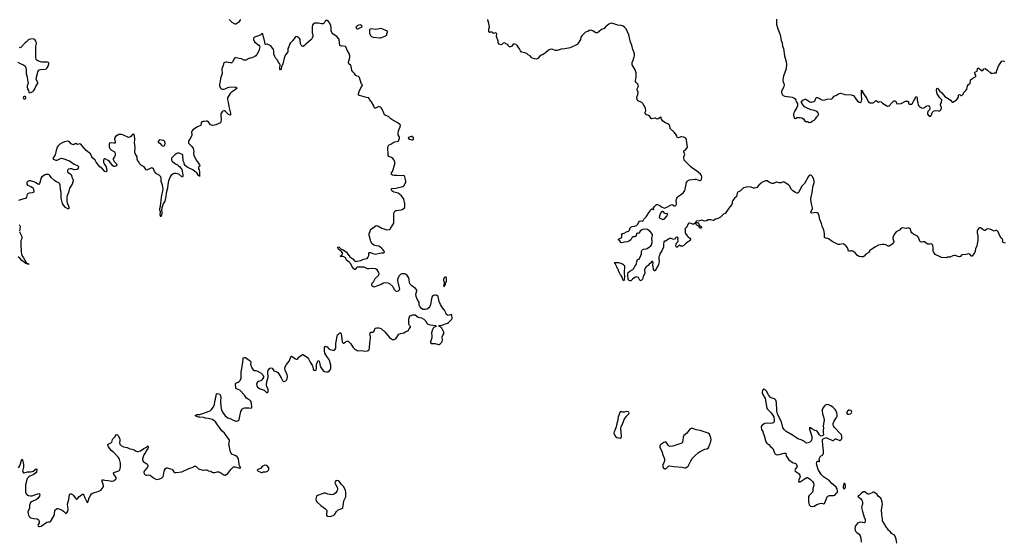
# Model space of a CAD drawing. Header units: inches. Extents: x 2133841 to 2292144, y 758099 to 915581.
# Tile 35 of 80: x 2191639 to 2216023, y 820097 to 832984. Entities that reach past the tile are written whole.
import ezdxf

# ---------------------------------------------------------------- set-up
doc = ezdxf.new("R2010")
doc.units = ezdxf.units.IN
doc.header["$MEASUREMENT"] = 0
for name, color, linetype in [('C1892', 7, 'Continuous'), ('C1893', 7, 'Continuous'), ('C2802', 7, 'Continuous'), ('C2803', 7, 'Continuous'), ('C2812', 7, 'Continuous'), ('C2813', 7, 'Continuous')]:
    doc.layers.add(name, color=color, linetype=linetype)

msp = doc.modelspace()

# ---------------------------------------------------------------- linework, layer by layer
at = {"layer": 'C1892', "color": 6, "elevation": 300}
for points in [[(2193995, 830000), (2194007, 829950), (2193999, 829930), (2193974, 829926), (2193882, 829938), (2193864, 829930), (2193854, 829906), (2193853, 829830), (2193870, 829794), (2193910, 829755), (2193984, 829710), (2194003, 829683), (2194006, 829650), (2194002, 829630), (2193987, 829593), (2193957, 829550), (2193956, 829530), (2193961, 829510), (2193981, 829470), (2194036, 829416), (2194043, 829390), (2194034, 829370), (2194010, 829354), (2193990, 829350), (2193970, 829353), (2193948, 829368), (2193861, 829470), (2193830, 829499), (2193770, 829534), (2193750, 829540), (2193730, 829538), (2193711, 829510), (2193711, 829450), (2193730, 829414), (2193767, 829370), (2193779, 829339), (2193793, 829247), (2193790, 829230), (2193770, 829220), (2193750, 829230), (2193690, 829288), (2193624, 829344), (2193535, 829455), (2193505, 829510), (2193444, 829564), (2193422, 829590), (2193403, 829643), (2193390, 829663), (2193285, 829750), (2193182, 829862), (2193150, 829905), (2193130, 829912), (2193070, 829898), (2193030, 829916), (2193010, 829912), (2192971, 829889), (2192950, 829892), (2192910, 829915), (2192865, 829965), (2192850, 829972), (2192830, 829973), (2192750, 829961), (2192690, 829939), (2192634, 829906), (2192590, 829858), (2192570, 829825), (2192539, 829750), (2192518, 829642), (2192456, 829550), (2192465, 829530), (2192530, 829506), (2192570, 829504), (2192650, 829551), (2192670, 829554), (2192710, 829549), (2192870, 829493), (2192990, 829409), (2193074, 829374), (2193096, 829350), (2193090, 829310), (2193070, 829286), (2193050, 829276), (2192990, 829270), (2192931, 829291), (2192890, 829295), (2192850, 829285), (2192829, 829270), (2192820, 829250), (2192821, 829230), (2192834, 829210), (2192891, 829170), (2192910, 829150), (2192920, 829130), (2192929, 829089), (2192956, 829036), (2192962, 829010), (2192957, 828970), (2192934, 828910), (2192868, 828810), (2192845, 828710), (2192818, 828622), (2192803, 828590), (2192805, 828490), (2192814, 828450), (2192842, 828390), (2192854, 828350), (2192855, 828310), (2192850, 828302), (2192830, 828299), (2192770, 828337), (2192721, 828390), (2192699, 828430), (2192662, 828570), (2192667, 828710), (2192652, 828790), (2192644, 828884), (2192627, 828927), (2192609, 828949), (2192546, 828967), (2192511, 828991), (2192417, 829077), (2192385, 829125), (2192370, 829140), (2192350, 829150), (2192330, 829153), (2192290, 829150), (2192250, 829133), (2192187, 829090), (2192158, 829050), (2192145, 828975), (2192133, 828927), (2192110, 828904), (2192090, 828912), (2192031, 828950), (2191990, 828969), (2191910, 828994), (2191870, 828994), (2191850, 828986), (2191830, 828970), (2191817, 828950), (2191812, 828930), (2191817, 828910), (2191836, 828890), (2191916, 828856), (2191952, 828830), (2191969, 828810), (2191978, 828790), (2191990, 828730), (2191988, 828712), (2191950, 828697), (2191871, 828691), (2191850, 828682), (2191826, 828654), (2191806, 828590), (2191791, 828569), (2191770, 828555), (2191683, 828537), (2191610, 828511)], [(2195836, 830000), (2195829, 829990), (2195820, 829970), (2195817, 829950), (2195822, 829930), (2195837, 829910), (2195905, 829845), (2195936, 829796), (2195954, 829730), (2195944, 829670), (2195952, 829630), (2196007, 829507), (2196050, 829455), (2196094, 829390), (2196096, 829364), (2196090, 829350), (2196069, 829331), (2196067, 829313), (2196070, 829290), (2196084, 829264), (2196094, 829214), (2196090, 829105), (2196080, 829120), (2196070, 829123), (2196024, 829190), (2195980, 829230), (2195927, 829270), (2195802, 829322), (2195778, 829338), (2195737, 829377), (2195722, 829402), (2195710, 829440), (2195685, 829490), (2195676, 829630), (2195666, 829650), (2195590, 829678), (2195550, 829676), (2195530, 829670), (2195479, 829641), (2195402, 829558), (2195396, 829530), (2195400, 829510), (2195408, 829490), (2195423, 829470), (2195495, 829415), (2195550, 829387), (2195573, 829370), (2195601, 829341), (2195653, 829273), (2195676, 829144), (2195676, 829104), (2195670, 829089), (2195650, 829092), (2195576, 829156), (2195550, 829171), (2195510, 829180), (2195466, 829174), (2195430, 829164), (2195390, 829137), (2195370, 829108), (2195326, 828994), (2195310, 828904), (2195301, 828810), (2195266, 828690), (2195259, 828610), (2195242, 828530), (2195230, 828493), (2195195, 828425), (2195157, 828323), (2195149, 828269), (2195157, 828210), (2195155, 828175), (2195150, 828150), (2195134, 828130), (2195130, 828108), (2195119, 828150), (2195123, 828230), (2195110, 828270), (2195107, 828310), (2195122, 828370), (2195130, 828442), (2195144, 828510), (2195151, 828590), (2195192, 828790), (2195178, 828890), (2195141, 828981), (2195140, 829060), (2195132, 829092), (2195110, 829121), (2195090, 829138), (2195030, 829165), (2195016, 829177), (2194978, 829230), (2194950, 829290), (2194930, 829312), (2194910, 829317), (2194890, 829311), (2194790, 829261), (2194770, 829267), (2194718, 829338), (2194654, 829374), (2194610, 829416), (2194583, 829470), (2194555, 829510), (2194550, 829530), (2194551, 829570), (2194546, 829590), (2194501, 829670), (2194489, 829710), (2194501, 829810), (2194485, 829950), (2194489, 830000)], [(2195092, 830000), (2195090, 830000), (2195071, 829970), (2195071, 829950), (2195110, 829928), (2195150, 829878), (2195170, 829863), (2195190, 829857), (2195210, 829860), (2195227, 829873), (2195236, 829890), (2195238, 829930), (2195229, 829970), (2195210, 829990), (2195190, 829996), (2195154, 830000)], [(2191623, 827903), (2191639, 827890), (2191649, 827870), (2191651, 827850), (2191630, 827750)], [(2191635, 827730), (2191686, 827630), (2191694, 827590), (2191694, 827566), (2191670, 827515), (2191666, 827494), (2191667, 827370), (2191678, 827310), (2191674, 827230), (2191680, 827190), (2191695, 827150), (2191734, 827090), (2191801, 826970), (2191801, 826961), (2191814, 826954), (2191839, 826950), (2191841, 826941), (2191872, 826930), (2191830, 826930), (2191823, 826943), (2191793, 826950), (2191794, 826954), (2191790, 826951), (2191758, 826970), (2191690, 827024), (2191640, 827080), (2191597, 827117)], [(2200000, 826855), (2199990, 826853), (2199968, 826832), (2199950, 826804), (2199930, 826803), (2199887, 826830), (2199866, 826890), (2199827, 826950), (2199800, 826980), (2199736, 827030), (2199721, 827050), (2199709, 827089), (2199700, 827100), (2199650, 827122), (2199630, 827126), (2199580, 827120), (2199572, 827130), (2199597, 827143), (2199625, 827175), (2199633, 827190), (2199631, 827210), (2199596, 827256), (2199550, 827285), (2199529, 827309), (2199521, 827350), (2199530, 827360), (2199550, 827351), (2199603, 827303), (2199650, 827283), (2199730, 827227), (2199750, 827207), (2199818, 827110), (2199885, 827065), (2199942, 827010), (2199970, 826999), (2200000, 827005)], [(2191610, 821889), (2191641, 821939), (2191660, 821990), (2191690, 822103), (2191706, 822090), (2191733, 821970), (2191731, 821909), (2191712, 821810), (2191714, 821790), (2191730, 821769), (2191750, 821767), (2191830, 821791), (2191910, 821794), (2191950, 821801), (2191971, 821809), (2192050, 821862), (2192059, 821859), (2192064, 821850), (2192052, 821788), (2192036, 821764), (2191970, 821718), (2191890, 821687), (2191866, 821670), (2191826, 821630), (2191780, 821470), (2191782, 821330), (2191784, 821290), (2191798, 821250), (2191814, 821230), (2191857, 821210), (2191910, 821198), (2191950, 821197), (2191976, 821204), (2192030, 821232), (2192090, 821250), (2192110, 821252), (2192125, 821245), (2192137, 821230), (2192130, 821190), (2192084, 821130), (2192058, 821110), (2191932, 821048), (2191904, 821030), (2191894, 821010), (2191885, 820970), (2191883, 820890), (2191846, 820814), (2191841, 820790), (2191847, 820750), (2191857, 820717), (2191870, 820690), (2191890, 820672), (2191917, 820657), (2191990, 820635), (2192070, 820626), (2192099, 820610), (2192114, 820594), (2192124, 820550), (2192118, 820530), (2192095, 820490), (2192090, 820470), (2192096, 820450), (2192110, 820439), (2192130, 820435), (2192170, 820448), (2192310, 820545), (2192350, 820556), (2192390, 820558), (2192410, 820568), (2192500, 820730), (2192504, 820750), (2192505, 820830), (2192510, 820845), (2192550, 820877), (2192570, 820884), (2192590, 820884), (2192690, 820844), (2192722, 820822), (2192770, 820771), (2192790, 820759), (2192810, 820775), (2192830, 820821), (2192837, 820863), (2192824, 820990), (2192858, 821110), (2192870, 821230), (2192888, 821250), (2192910, 821247), (2192950, 821227), (2192970, 821207), (2193010, 821148), (2193030, 821128), (2193050, 821119), (2193070, 821125), (2193107, 821173), (2193170, 821224), (2193190, 821235), (2193210, 821236), (2193230, 821211), (2193249, 821149), (2193310, 821036), (2193330, 821042), (2193340, 821090), (2193362, 821150), (2193391, 821210), (2193416, 821244), (2193438, 821262), (2193464, 821276), (2193570, 821301), (2193632, 821328), (2193655, 821345), (2193705, 821410), (2193714, 821430), (2193716, 821450), (2193680, 821550), (2193677, 821583), (2193684, 821596), (2193710, 821596), (2193750, 821584), (2193830, 821580), (2193910, 821560), (2193930, 821558), (2193969, 821571), (2193990, 821585), (2194018, 821610), (2194031, 821630), (2194030, 821650), (2193968, 821730), (2193956, 821750), (2193958, 821762), (2193961, 821770), (2193994, 821786), (2194090, 821816), (2194110, 821830), (2194118, 821842), (2194131, 821910), (2194132, 822010), (2194122, 822070), (2194109, 822109), (2194084, 822150), (2193973, 822270), (2193902, 822322), (2193873, 822370), (2193840, 822410), (2193821, 822450), (2193830, 822473), (2193910, 822514), (2193921, 822530), (2193934, 822590), (2193943, 822610), (2194002, 822670), (2194030, 822709), (2194050, 822716), (2194070, 822700), (2194115, 822610), (2194118, 822570), (2194109, 822510), (2194118, 822478), (2194150, 822444), (2194210, 822414), (2194297, 822397), (2194370, 822362), (2194414, 822354), (2194473, 822333), (2194523, 822303), (2194550, 822296), (2194570, 822295), (2194630, 822312), (2194709, 822371), (2194777, 822403), (2194810, 822433), (2194814, 822430), (2194822, 822410), (2194819, 822390), (2194811, 822370), (2194770, 822310), (2194753, 822267), (2194717, 822210), (2194683, 822110), (2194681, 822090), (2194698, 822050), (2194720, 822030), (2194790, 821987), (2194806, 821970), (2194814, 821950), (2194812, 821930), (2194802, 821910), (2194720, 821810), (2194710, 821790), (2194710, 821770), (2194730, 821734), (2194750, 821719), (2194771, 821709), (2194790, 821709), (2194830, 821718), (2194870, 821709), (2194950, 821641), (2195010, 821608), (2195030, 821605), (2195110, 821620), (2195150, 821634), (2195170, 821649), (2195190, 821677), (2195203, 821710), (2195218, 821810), (2195226, 821834), (2195249, 821871), (2195273, 821887), (2195293, 821887), (2195410, 821858), (2195423, 821843), (2195452, 821790), (2195478, 821778), (2195510, 821776), (2195650, 821795), (2195830, 821874), (2195910, 821896), (2195932, 821908), (2195950, 821925), (2195970, 821933), (2195990, 821930), (2196010, 821920), (2196070, 821869), (2196170, 821836), (2196190, 821832), (2196250, 821844), (2196261, 821841), (2196290, 821830), (2196310, 821816), (2196370, 821806), (2196406, 821786), (2196430, 821779), (2196470, 821779), (2196530, 821795), (2196570, 821790), (2196623, 821763), (2196690, 821715), (2196710, 821711), (2196731, 821711), (2196790, 821751), (2196870, 821850), (2196930, 821916), (2196970, 821918), (2197090, 821885), (2197113, 821887), (2197105, 821910), (2197084, 821944), (2197075, 821970), (2197060, 822110), (2197053, 822133), (2197025, 822165), (2196989, 822189), (2196892, 822232), (2196872, 822250), (2196865, 822265), (2196844, 822344), (2196837, 822410), (2196820, 822470), (2196835, 822550), (2196832, 822572), (2196821, 822601), (2196708, 822748), (2196642, 822810), (2196590, 822891), (2196535, 822955), (2196487, 823030), (2196450, 823064), (2196406, 823086), (2196310, 823114), (2196242, 823122), (2196190, 823140), (2196102, 823142), (2196067, 823147), (2196002, 823170), (2195984, 823190), (2196030, 823208), (2196090, 823212), (2196170, 823232), (2196330, 823292), (2196367, 823313), (2196390, 823333), (2196434, 823390), (2196462, 823450), (2196475, 823530), (2196491, 823590), (2196494, 823650), (2196503, 823670), (2196515, 823725), (2196529, 823731), (2196591, 823711), (2196615, 823670), (2196619, 823630), (2196608, 823552), (2196609, 823510), (2196630, 823350), (2196643, 823310), (2196663, 823270), (2196730, 823178), (2196759, 823150), (2196794, 823130), (2196870, 823106), (2196926, 823070), (2196990, 823050), (2197010, 823050), (2197054, 823066), (2197070, 823080), (2197077, 823090), (2197088, 823170), (2197116, 823284), (2197136, 823330), (2197150, 823350), (2197170, 823365), (2197210, 823377), (2197317, 823377), (2197369, 823371), (2197381, 823379), (2197388, 823392), (2197390, 823410), (2197376, 823470), (2197370, 823521), (2197355, 823550), (2197330, 823572), (2197293, 823593), (2197259, 823619), (2197207, 823690), (2197090, 823810), (2197010, 823850), (2196995, 823870), (2196988, 823892), (2196987, 823930), (2196979, 823970), (2196983, 823977), (2196993, 823987), (2197050, 824008), (2197070, 824024), (2197095, 824050), (2197122, 824110), (2197124, 824250), (2197163, 824510), (2197169, 824590), (2197174, 824610), (2197183, 824617), (2197210, 824625), (2197230, 824620), (2197354, 824530), (2197362, 824510), (2197358, 824450), (2197361, 824430), (2197385, 824365), (2197418, 824318), (2197443, 824303), (2197490, 824297), (2197530, 824285), (2197620, 824230), (2197658, 824190), (2197676, 824150), (2197676, 824130), (2197662, 824098), (2197635, 824065), (2197613, 824047), (2197550, 824026), (2197526, 824010), (2197511, 823990), (2197505, 823970), (2197512, 823930), (2197529, 823890), (2197550, 823870), (2197590, 823847), (2197690, 823810), (2197736, 823776), (2197750, 823758), (2197770, 823746), (2197789, 823770), (2197789, 823830), (2197760, 823900), (2197754, 823934), (2197762, 824030), (2197791, 824130), (2197782, 824270), (2197790, 824297), (2197824, 824350), (2197850, 824366), (2197890, 824361), (2197915, 824315), (2197935, 824295), (2198005, 824270), (2198032, 824252), (2198059, 824219), (2198117, 824117), (2198144, 824050), (2198170, 824024), (2198190, 824024), (2198230, 824044), (2198250, 824062), (2198264, 824090), (2198269, 824150), (2198262, 824190), (2198215, 824310), (2198204, 824350), (2198204, 824370), (2198210, 824390), (2198248, 824450), (2198313, 824530), (2198323, 824550), (2198350, 824638), (2198365, 824655), (2198370, 824656), (2198390, 824645), (2198443, 824603), (2198470, 824587), (2198490, 824579), (2198510, 824579), (2198525, 824590), (2198550, 824631), (2198560, 824640), (2198645, 824695), (2198650, 824697), (2198670, 824691), (2198736, 824650), (2198770, 824618), (2198790, 824591), (2198830, 824504), (2198882, 824430), (2198897, 824390), (2198907, 824330), (2198925, 824310), (2198956, 824304), (2198973, 824307), (2198982, 824318), (2198989, 824351), (2198985, 824410), (2198990, 824450), (2199010, 824518), (2199030, 824545), (2199050, 824536), (2199064, 824510), (2199078, 824410), (2199084, 824390), (2199119, 824339), (2199150, 824304), (2199190, 824277), (2199230, 824267), (2199270, 824270), (2199307, 824293), (2199327, 824313), (2199343, 824350), (2199347, 824390), (2199344, 824430), (2199310, 824550), (2199298, 824578), (2199242, 824650), (2199198, 824730), (2199186, 824790), (2199190, 824870), (2199204, 824896), (2199210, 824899), (2199230, 824895), (2199250, 824883), (2199298, 824838), (2199330, 824820), (2199390, 824800), (2199430, 824804), (2199446, 824814), (2199464, 824856), (2199466, 824970), (2199486, 825050), (2199493, 825107), (2199510, 825182), (2199537, 825203), (2199570, 825236), (2199590, 825231), (2199597, 825210), (2199610, 825154), (2199622, 825010), (2199630, 824991), (2199650, 824977), (2199670, 824975), (2199710, 825007), (2199750, 825027), (2199770, 825023), (2199790, 825010), (2199827, 824970), (2199894, 824870), (2199935, 824830), (2199970, 824808), (2200000, 824798)]]:
    msp.add_lwpolyline(points, dxfattribs=at)
for points in [[(2197710, 821954), (2197676, 821944), (2197654, 821930), (2197603, 821877), (2197535, 821850), (2197518, 821830), (2197541, 821810), (2197630, 821777), (2197650, 821779), (2197670, 821790), (2197730, 821795), (2197758, 821802), (2197777, 821810), (2197798, 821830), (2197807, 821850), (2197810, 821870), (2197805, 821890), (2197776, 821930), (2197750, 821949)], [(2199490, 821575), (2199470, 821566), (2199450, 821545), (2199446, 821530), (2199450, 821500), (2199466, 821466), (2199504, 821410), (2199509, 821370), (2199500, 821330), (2199490, 821310), (2199465, 821275), (2199434, 821246), (2199409, 821231), (2199370, 821221), (2199270, 821240), (2199210, 821260), (2199170, 821263), (2199150, 821259), (2199016, 821210), (2198993, 821187), (2198981, 821159), (2198973, 821110), (2198982, 821070), (2198994, 821050), (2199097, 820957), (2199214, 820874), (2199236, 820850), (2199245, 820830), (2199247, 820810), (2199235, 820750), (2199238, 820710), (2199250, 820698), (2199270, 820691), (2199330, 820688), (2199381, 820699), (2199422, 820718), (2199440, 820740), (2199481, 820810), (2199501, 820830), (2199529, 820850), (2199617, 820883), (2199638, 820902), (2199653, 820947), (2199655, 821010), (2199666, 821074), (2199714, 821170), (2199718, 821190), (2199718, 821290), (2199710, 821330), (2199693, 821370), (2199656, 821430), (2199604, 821484), (2199550, 821560), (2199530, 821572)]]:
    msp.add_lwpolyline(points, close=True, dxfattribs=at)
at = {"layer": 'C1893', "color": 6, "elevation": 300}
for points in [[(2200000, 831590), (2199966, 831606), (2199932, 831652), (2199890, 831695), (2199868, 831730), (2199849, 831830), (2199837, 831850), (2199790, 831890), (2199779, 831910), (2199780, 831930), (2199814, 832050), (2199813, 832093), (2199796, 832150), (2199756, 832216), (2199717, 832310), (2199710, 832319), (2199701, 832321), (2199607, 832333), (2199589, 832329), (2199575, 832335), (2199569, 832349), (2199552, 832490), (2199540, 832510), (2199490, 832569), (2199430, 832605), (2199390, 832637), (2199367, 832670), (2199356, 832710), (2199354, 832770), (2199341, 832850), (2199312, 832910), (2199290, 832938), (2199250, 832961), (2199219, 832961), (2199201, 832950), (2199179, 832901), (2199150, 832883), (2199110, 832880), (2199030, 832899), (2198979, 832901), (2198944, 832896), (2198908, 832872), (2198893, 832847), (2198883, 832810), (2198881, 832670), (2198895, 832590), (2198895, 832570), (2198884, 832530), (2198872, 832508), (2198850, 832484), (2198721, 832379), (2198690, 832344), (2198658, 832322), (2198650, 832319), (2198630, 832327), (2198608, 832350), (2198595, 832390), (2198581, 832490), (2198570, 832516), (2198550, 832538), (2198510, 832558), (2198490, 832564), (2198470, 832561), (2198457, 832550), (2198407, 832470), (2198348, 832410), (2198320, 832370), (2198305, 832310), (2198283, 832270), (2198275, 832190), (2198225, 832110), (2198189, 832031), (2198152, 831890), (2198124, 831816), (2198118, 831770), (2198110, 831753), (2198090, 831741), (2198085, 831750), (2198083, 831783), (2198086, 831870), (2198070, 831900), (2198045, 831930), (2198017, 831990), (2197981, 832021), (2197955, 832070), (2197936, 832130), (2197932, 832212), (2197925, 832245), (2197886, 832306), (2197854, 832334), (2197770, 832379), (2197750, 832382), (2197730, 832372), (2197721, 832381), (2197708, 832408), (2197710, 832430), (2197702, 832470), (2197676, 832550), (2197663, 832623), (2197650, 832638), (2197630, 832629), (2197610, 832610), (2197554, 832586), (2197450, 832553), (2197432, 832530), (2197430, 832490), (2197454, 832434), (2197557, 832357), (2197577, 832330), (2197582, 832310), (2197558, 832210), (2197510, 832125), (2197483, 832090), (2197459, 832070), (2197390, 832036), (2197350, 832032), (2197330, 832024), (2197310, 832022), (2197235, 831985), (2197219, 831981), (2197190, 831984), (2197130, 832016), (2197070, 832023), (2197010, 832038), (2196982, 832038), (2196962, 832030), (2196939, 832010), (2196915, 831945), (2196906, 831930), (2196890, 831917), (2196870, 831912), (2196850, 831914), (2196772, 831932), (2196750, 831932), (2196719, 831922), (2196695, 831905), (2196685, 831890), (2196674, 831846), (2196643, 831770), (2196649, 831650), (2196615, 831530), (2196604, 831450), (2196585, 831390), (2196589, 831350), (2196614, 831290), (2196631, 831270), (2196650, 831263), (2196690, 831260), (2196730, 831269), (2196790, 831302), (2196830, 831311), (2196950, 831319), (2196991, 831310), (2197025, 831290), (2196952, 831228), (2196885, 831190), (2196850, 831157), (2196788, 831050), (2196784, 831010), (2196801, 830941), (2196814, 830834), (2196856, 830670), (2196860, 830630), (2196850, 830618), (2196810, 830635), (2196790, 830652), (2196756, 830696), (2196735, 830715), (2196710, 830728), (2196690, 830728), (2196670, 830719), (2196650, 830699), (2196622, 830650), (2196617, 830610), (2196624, 830510), (2196619, 830450), (2196608, 830430), (2196498, 830382), (2196410, 830366), (2196389, 830369), (2196364, 830384), (2196310, 830463), (2196290, 830473), (2196265, 830475), (2196210, 830461), (2196170, 830462), (2196147, 830453), (2196130, 830430), (2196125, 830375), (2196116, 830364), (2196039, 830330), (2195930, 830261), (2195906, 830234), (2195897, 830210), (2195896, 830190), (2195905, 830150), (2195903, 830117), (2195854, 830026), (2195836, 830000)], [(2196828, 832990), (2196890, 832919), (2196950, 832888), (2196970, 832882), (2196990, 832884), (2197030, 832905), (2197078, 832942), (2197118, 832990)], [(2200000, 832835), (2199981, 832819), (2199967, 832790), (2199976, 832770), (2199990, 832759), (2200000, 832758)], [(2191590, 831932), (2191650, 831898), (2191730, 831866), (2191770, 831831), (2191790, 831790), (2191800, 831750), (2191801, 831641), (2191820, 831570), (2191828, 831490), (2191844, 831450), (2191847, 831430), (2191840, 831390), (2191824, 831350), (2191821, 831310), (2191831, 831271), (2191854, 831230), (2191866, 831186), (2191870, 831181), (2191890, 831176), (2191930, 831187), (2191966, 831210), (2191986, 831230), (2192013, 831270), (2192037, 831330), (2192089, 831410), (2192085, 831430), (2192054, 831490), (2192050, 831530), (2192077, 831650), (2192089, 831690), (2192103, 831717), (2192121, 831739), (2192150, 831754), (2192184, 831756), (2192250, 831749), (2192292, 831768), (2192316, 831790), (2192345, 831830), (2192364, 831890), (2192364, 831910), (2192348, 831928), (2192330, 831932), (2192190, 831936), (2192150, 831944), (2192087, 831967), (2192064, 831984), (2192050, 832001), (2192037, 832050), (2192037, 832210), (2192042, 832330), (2192056, 832396), (2192048, 832428), (2192026, 832470), (2192010, 832490), (2191970, 832506), (2191910, 832505), (2191870, 832492), (2191850, 832478), (2191806, 832434), (2191770, 832410), (2191670, 832298), (2191648, 832288), (2191630, 832293)], [(2194489, 830000), (2194494, 830050), (2194470, 830139), (2194450, 830153), (2194430, 830143), (2194390, 830090), (2194370, 830072), (2194333, 830067), (2194189, 830130), (2194150, 830143), (2194125, 830145), (2194090, 830138), (2194050, 830119), (2194010, 830090), (2193997, 830070), (2193988, 830030), (2193995, 830000)], [(2195154, 830000), (2195110, 830006), (2195092, 830000)]]:
    msp.add_lwpolyline(points, dxfattribs=at)
msp.add_lwpolyline([(2191750, 831085), (2191730, 831075), (2191721, 831050), (2191729, 831030), (2191750, 831019), (2191770, 831022), (2191780, 831030), (2191790, 831048), (2191787, 831070), (2191770, 831082)], close=True, dxfattribs=at)
at = {"layer": 'C2802', "color": 6}
for points, elevation in [([(2200000, 827005), (2200090, 827023), (2200150, 827052), (2200244, 827076), (2200262, 827098), (2200289, 827150), (2200286, 827210), (2200299, 827221), (2200330, 827221), (2200410, 827189), (2200450, 827183), (2200590, 827210), (2200650, 827215), (2200669, 827230), (2200663, 827250), (2200630, 827298), (2200610, 827320), (2200550, 827368), (2200530, 827378), (2200464, 827384), (2200430, 827392), (2200398, 827410), (2200370, 827437), (2200334, 827494), (2200323, 827523), (2200292, 827650), (2200296, 827690), (2200314, 827730), (2200330, 827791), (2200349, 827810), (2200430, 827868), (2200470, 827886), (2200510, 827879), (2200610, 827824), (2200730, 827786), (2200793, 827787), (2200810, 827797), (2200824, 827816), (2200907, 827950), (2200901, 828119), (2200908, 828192), (2200930, 828243), (2200950, 828257), (2201090, 828280), (2201130, 828290), (2201167, 828330), (2201176, 828350), (2201178, 828370), (2201176, 828430), (2201170, 828458), (2201160, 828490), (2201150, 828550), (2201135, 828570), (2201090, 828621), (2201011, 828691), (2200982, 828702), (2200915, 828715), (2200878, 828730), (2200856, 828750), (2200844, 828770), (2200841, 828790), (2200855, 828805), (2200950, 828813), (2201130, 828856), (2201150, 828872), (2201187, 828930), (2201198, 828950), (2201204, 828990), (2201197, 829030), (2201176, 829096), (2201170, 829110), (2201150, 829123), (2201090, 829119), (2200990, 829131), (2200910, 829127), (2200870, 829136), (2200850, 829150), (2200844, 829170), (2200850, 829190), (2200875, 829230), (2200930, 829410), (2200933, 829430), (2200929, 829469), (2200910, 829510), (2200881, 829550), (2200850, 829576), (2200793, 829593), (2200781, 829601), (2200766, 829626), (2200761, 829650), (2200759, 829810), (2200763, 829850), (2200770, 829870), (2200790, 829886), (2200830, 829905), (2200906, 829954), (2200930, 829964), (2201005, 829975), (2201024, 829990), (2201029, 830000)], 300), ([(2210000, 828938), (2209940, 828890), (2209896, 828830), (2209870, 828819), (2209832, 828812), (2209810, 828813), (2209750, 828837), (2209690, 828845), (2209630, 828838), (2209570, 828819), (2209550, 828806), (2209490, 828745), (2209422, 828718), (2209413, 828710), (2209404, 828690), (2209390, 828609), (2209375, 828590), (2209338, 828562), (2209298, 828510), (2209285, 828475), (2209283, 828430), (2209277, 828410), (2209227, 828350), (2209127, 828210), (2209106, 828190), (2209069, 828171), (2209022, 828118), (2208990, 828092), (2208910, 828056), (2208870, 828049), (2208837, 828023), (2208823, 828017), (2208810, 828015), (2208750, 828030), (2208710, 828032), (2208690, 828027), (2208650, 828004), (2208610, 827998), (2208530, 828024), (2208470, 828007), (2208390, 827995), (2208367, 827950), (2208330, 827925), (2208301, 827921), (2208270, 827935), (2208230, 827944), (2208210, 827944), (2208191, 827930), (2208163, 827857), (2208150, 827838), (2208134, 827830), (2208114, 827810), (2208122, 827790), (2208120, 827720), (2208130, 827690), (2208170, 827630), (2208190, 827610), (2208238, 827578), (2208250, 827548), (2208240, 827520), (2208168, 827472), (2208126, 827434), (2208090, 827393), (2208050, 827379), (2208010, 827378), (2207970, 827402), (2207950, 827389), (2207930, 827358), (2207910, 827348), (2207906, 827350), (2207889, 827389), (2207894, 827430), (2207899, 827441), (2207948, 827492), (2207949, 827510), (2207939, 827539), (2207943, 827583), (2207930, 827601), (2207910, 827604), (2207890, 827589), (2207870, 827562), (2207830, 827542), (2207810, 827555), (2207773, 827567), (2207733, 827567), (2207718, 827562), (2207710, 827546), (2207690, 827546), (2207650, 827506), (2207630, 827498), (2207610, 827499), (2207592, 827490), (2207583, 827410), (2207584, 827350), (2207539, 827261), (2207493, 827190), (2207486, 827150), (2207470, 827110), (2207465, 827065), (2207473, 826990), (2207459, 826921), (2207450, 826901), (2207426, 826870), (2207410, 826829), (2207370, 826769), (2207350, 826768), (2207332, 826812), (2207329, 826869), (2207316, 826910), (2207326, 826970), (2207310, 826999), (2207290, 826996), (2207260, 826960), (2207230, 826936), (2207199, 826901), (2207155, 826865), (2207125, 826830), (2207114, 826790), (2207117, 826710), (2207113, 826687), (2207079, 826630), (2207059, 826561), (2207030, 826524), (2207010, 826522), (2206996, 826536), (2206970, 826589), (2206960, 826600), (2206934, 826614), (2206910, 826618), (2206890, 826613), (2206870, 826601), (2206817, 826563), (2206770, 826522), (2206750, 826520), (2206730, 826528), (2206711, 826550), (2206705, 826570), (2206698, 826650), (2206698, 826690), (2206710, 826728), (2206750, 826762), (2206819, 826801), (2206840, 826820), (2206870, 826873), (2206898, 826910), (2206917, 826950), (2206934, 827026), (2206950, 827046), (2206982, 827058), (2207025, 827150), (2207036, 827190), (2207038, 827250), (2207047, 827270), (2207070, 827293), (2207090, 827302), (2207150, 827309), (2207180, 827320), (2207270, 827383), (2207288, 827410), (2207304, 827470), (2207303, 827510), (2207294, 827570), (2207309, 827650), (2207307, 827670), (2207264, 827730), (2207190, 827790), (2207150, 827796), (2207070, 827788), (2207042, 827778), (2207007, 827753), (2206970, 827698), (2206950, 827695), (2206930, 827701), (2206915, 827690), (2206903, 827630), (2206870, 827611), (2206834, 827606), (2206806, 827594), (2206795, 827585), (2206770, 827536), (2206744, 827510), (2206690, 827488), (2206620, 827480), (2206586, 827466), (2206550, 827459), (2206528, 827470), (2206508, 827490), (2206506, 827510), (2206495, 827515), (2206490, 827526), (2206466, 827530), (2206466, 827550), (2206486, 827554), (2206489, 827571), (2206537, 827583), (2206548, 827590), (2206554, 827610), (2206548, 827650), (2206538, 827670), (2206566, 827690), (2206610, 827701), (2206664, 827730), (2206715, 827745), (2206738, 827770), (2206758, 827830), (2206773, 827847), (2206810, 827864), (2206870, 827873), (2206910, 827890), (2206935, 827910), (2206968, 827972), (2206990, 827994), (2207010, 828005), (2207070, 827998), (2207093, 828050), (2207150, 828101), (2207230, 828221), (2207254, 828250), (2207270, 828282), (2207290, 828302), (2207312, 828312), (2207330, 828274), (2207346, 828290), (2207335, 828330), (2207349, 828350), (2207409, 828411), (2207430, 828413), (2207450, 828404), (2207490, 828383), (2207530, 828348), (2207610, 828321), (2207650, 828335), (2207770, 828404), (2207790, 828408), (2207810, 828400), (2207850, 828373), (2207870, 828374), (2207890, 828386), (2207904, 828416), (2207900, 828510), (2207916, 828570), (2207928, 828592), (2207945, 828610), (2208036, 828670), (2208074, 828710), (2208107, 828753), (2208123, 828790), (2208156, 828950), (2208176, 828990), (2208190, 829006), (2208230, 829022), (2208357, 829037), (2208393, 829033), (2208470, 829002), (2208490, 829000), (2208510, 829010), (2208521, 829030), (2208535, 829090), (2208524, 829124), (2208497, 829157), (2208399, 829239), (2208310, 829299), (2208250, 829346), (2208206, 829390), (2208163, 829443), (2208110, 829489), (2208098, 829510), (2208082, 829570), (2208084, 829590), (2208108, 829650), (2208085, 829710), (2208084, 829730), (2208090, 829739), (2208139, 829770), (2208173, 829830), (2208153, 830000)], 200), ([(2200000, 824798), (2200030, 824788), (2200110, 824793), (2200190, 824778), (2200250, 824787), (2200270, 824794), (2200290, 824810), (2200303, 824850), (2200310, 824990), (2200328, 825090), (2200327, 825130), (2200312, 825208), (2200316, 825224), (2200334, 825246), (2200350, 825250), (2200390, 825250), (2200410, 825264), (2200422, 825290), (2200431, 825330), (2200450, 825347), (2200485, 825355), (2200530, 825356), (2200567, 825350), (2200595, 825335), (2200680, 825260), (2200798, 825118), (2200870, 825069), (2200890, 825064), (2200914, 825066), (2200950, 825085), (2200972, 825108), (2201010, 825178), (2201030, 825200), (2201070, 825217), (2201150, 825233), (2201190, 825258), (2201242, 825278), (2201264, 825296), (2201282, 825330), (2201315, 825370), (2201315, 825390), (2201290, 825418), (2201279, 825450), (2201272, 825570), (2201290, 825630), (2201310, 825655), (2201330, 825665), (2201370, 825678), (2201410, 825680), (2201430, 825675), (2201510, 825621), (2201590, 825600), (2201651, 825570), (2201691, 825531), (2201724, 825470), (2201749, 825449), (2201810, 825432), (2201870, 825424), (2201932, 825410), (2201962, 825390), (2201930, 825382), (2201898, 825362), (2201875, 825345), (2201861, 825319), (2201840, 825230), (2201845, 825150), (2201842, 825110), (2201812, 825010), (2201813, 824990), (2201827, 824970), (2201845, 824965), (2201926, 824966), (2202010, 824943), (2202030, 824945), (2202050, 824959), (2202090, 825003), (2202099, 825021), (2202108, 825050), (2202102, 825130), (2202110, 825156), (2202142, 825210), (2202145, 825230), (2202141, 825250), (2202091, 825351), (2202058, 825378), (2202026, 825390), (2202029, 825410), (2202090, 825423), (2202230, 825473), (2202257, 825490), (2202303, 825530), (2202339, 825570), (2202349, 825590), (2202340, 825670), (2202330, 825683), (2202250, 825664), (2202230, 825670), (2202210, 825689), (2202194, 825730), (2202158, 825790), (2202110, 825849), (2202058, 825930), (2202024, 826010), (2202012, 826090), (2201998, 826130), (2201973, 826153), (2201950, 826163), (2201930, 826167), (2201890, 826159), (2201855, 826130), (2201836, 826070), (2201816, 825930), (2201796, 825884), (2201767, 825850), (2201730, 825822), (2201670, 825807), (2201630, 825810), (2201590, 825835), (2201538, 825898), (2201529, 825930), (2201528, 825990), (2201496, 826036), (2201470, 826090), (2201456, 826130), (2201452, 826190), (2201473, 826270), (2201473, 826290), (2201439, 826330), (2201350, 826396), (2201310, 826439), (2201294, 826474), (2201287, 826550), (2201278, 826590), (2201233, 826653), (2201190, 826686), (2201170, 826692), (2201130, 826695), (2201100, 826690), (2201079, 826681), (2201030, 826636), (2201008, 826592), (2200997, 826550), (2200998, 826518), (2201040, 826350), (2201043, 826317), (2201035, 826285), (2201010, 826265), (2200970, 826256), (2200950, 826266), (2200930, 826288), (2200899, 826350), (2200877, 826377), (2200804, 826444), (2200763, 826463), (2200710, 826467), (2200650, 826458), (2200629, 826451), (2200590, 826426), (2200471, 826389), (2200430, 826368), (2200407, 826367), (2200381, 826381), (2200362, 826402), (2200356, 826430), (2200363, 826450), (2200401, 826498), (2200446, 826574), (2200524, 826650), (2200545, 826690), (2200535, 826730), (2200490, 826792), (2200450, 826815), (2200350, 826829), (2200285, 826815), (2200250, 826815), (2200170, 826854), (2200130, 826859), (2200010, 826858), (2200000, 826855)], 300), ([(2210000, 822896), (2209999, 822890), (2210000, 822886)], 300)]:
    msp.add_lwpolyline(points, dxfattribs=dict(at, elevation=elevation))
for points, elevation in [([(2207550, 828237), (2207530, 828230), (2207507, 828193), (2207481, 828130), (2207476, 828090), (2207490, 828071), (2207533, 828053), (2207570, 828041), (2207590, 828043), (2207610, 828055), (2207659, 828110), (2207671, 828130), (2207683, 828170), (2207674, 828190), (2207630, 828181), (2207610, 828193), (2207585, 828225), (2207570, 828233)], 200), ([(2208510, 827826), (2208487, 827827), (2208468, 827850), (2208465, 827865), (2208456, 827876), (2208410, 827897), (2208393, 827910), (2208384, 827936), (2208387, 827953), (2208410, 827967), (2208430, 827967), (2208439, 827959), (2208474, 827894), (2208484, 827884), (2208514, 827870), (2208524, 827850)], 200), ([(2206590, 826522), (2206574, 826550), (2206549, 826629), (2206530, 826648), (2206518, 826670), (2206468, 826770), (2206466, 826790), (2206448, 826810), (2206446, 826830), (2206428, 826850), (2206427, 826867), (2206388, 826950), (2206368, 826970), (2206470, 826972), (2206550, 826950), (2206576, 826930), (2206613, 826890), (2206611, 826710), (2206617, 826630), (2206610, 826538)], 200), ([(2202190, 826614), (2202170, 826613), (2202150, 826595), (2202131, 826550), (2202131, 826530), (2202158, 826470), (2202134, 826390), (2202150, 826382), (2202174, 826410), (2202182, 826430), (2202183, 826457), (2202206, 826510), (2202212, 826590), (2202205, 826605)], 300), ([(2206670, 823284), (2206608, 823268), (2206571, 823271), (2206530, 823283), (2206510, 823279), (2206461, 823150), (2206445, 823035), (2206430, 822989), (2206414, 822906), (2206381, 822819), (2206358, 822782), (2206354, 822750), (2206374, 822690), (2206399, 822659), (2206430, 822639), (2206510, 822627), (2206530, 822643), (2206541, 822670), (2206542, 822690), (2206530, 822750), (2206533, 822790), (2206528, 822852), (2206536, 822910), (2206570, 822974), (2206597, 823063), (2206610, 823090), (2206670, 823170), (2206726, 823230), (2206733, 823253), (2206726, 823270), (2206710, 823281)], 300), ([(2208270, 822864), (2208250, 822858), (2208234, 822846), (2208162, 822750), (2208090, 822688), (2208073, 822650), (2208065, 822570), (2208056, 822530), (2208046, 822510), (2208015, 822490), (2207810, 822429), (2207750, 822419), (2207726, 822426), (2207695, 822450), (2207650, 822526), (2207630, 822535), (2207590, 822518), (2207515, 822470), (2207498, 822450), (2207490, 822430), (2207492, 822392), (2207542, 822302), (2207563, 822210), (2207605, 822110), (2207609, 822090), (2207596, 822030), (2207567, 821970), (2207562, 821930), (2207565, 821910), (2207590, 821877), (2207610, 821866), (2207630, 821863), (2207650, 821872), (2207706, 821934), (2207730, 821939), (2207840, 821920), (2208044, 821904), (2208110, 821890), (2208130, 821893), (2208170, 821912), (2208190, 821930), (2208210, 821961), (2208251, 822049), (2208296, 822124), (2208359, 822190), (2208446, 822270), (2208490, 822298), (2208610, 822350), (2208656, 822364), (2208694, 822386), (2208708, 822412), (2208726, 822474), (2208745, 822510), (2208757, 822550), (2208763, 822590), (2208758, 822630), (2208721, 822721), (2208690, 822750), (2208661, 822761), (2208490, 822814), (2208390, 822831), (2208310, 822862)], 300)]:
    msp.add_lwpolyline(points, close=True, dxfattribs=dict(at, elevation=elevation))
at = {"layer": 'C2803', "color": 6}
for points, elevation in [([(2208153, 830000), (2208152, 830012), (2208134, 830050), (2208090, 830073), (2208030, 830081), (2208010, 830081), (2207950, 830063), (2207930, 830064), (2207918, 830070), (2207909, 830110), (2207879, 830159), (2207843, 830203), (2207750, 830288), (2207739, 830350), (2207721, 830381), (2207690, 830405), (2207630, 830429), (2207569, 830470), (2207530, 830518), (2207522, 830562), (2207514, 830574), (2207451, 830530), (2207430, 830525), (2207410, 830529), (2207390, 830544), (2207370, 830549), (2207290, 830527), (2207275, 830535), (2207245, 830590), (2207212, 830612), (2207165, 830625), (2207150, 830639), (2207129, 830670), (2207126, 830694), (2207145, 830730), (2207137, 830790), (2207073, 830910), (2207050, 830930), (2206955, 830975), (2206930, 831009), (2206926, 831070), (2206946, 831130), (2206953, 831190), (2206930, 831248), (2206929, 831270), (2206955, 831325), (2206961, 831350), (2206949, 831390), (2206908, 831428), (2206893, 831453), (2206891, 831490), (2206904, 831550), (2206906, 831670), (2206880, 831740), (2206810, 831865), (2206806, 831890), (2206810, 831922), (2206835, 831985), (2206857, 832063), (2206863, 832097), (2206863, 832130), (2206847, 832187), (2206822, 832250), (2206797, 832350), (2206768, 832428), (2206721, 832610), (2206655, 832755), (2206620, 832800), (2206583, 832823), (2206536, 832836), (2206450, 832848), (2206330, 832891), (2206290, 832896), (2206269, 832891), (2206230, 832870), (2206149, 832810), (2206111, 832769), (2206050, 832737), (2205992, 832688), (2205950, 832661), (2205930, 832656), (2205910, 832656), (2205887, 832667), (2205830, 832709), (2205810, 832716), (2205770, 832721), (2205743, 832717), (2205705, 832695), (2205650, 832671), (2205558, 832582), (2205539, 832550), (2205526, 832490), (2205470, 832400), (2205442, 832370), (2205270, 832290), (2205136, 832264), (2205050, 832258), (2204950, 832219), (2204910, 832219), (2204815, 832255), (2204770, 832250), (2204732, 832228), (2204670, 832169), (2204630, 832137), (2204590, 832113), (2204550, 832102), (2204521, 832079), (2204470, 832027), (2204450, 832012), (2204430, 832007), (2204390, 832013), (2204334, 832033), (2204312, 832052), (2204290, 832083), (2204235, 832115), (2204210, 832138), (2204190, 832149), (2204150, 832165), (2204070, 832181), (2204055, 832190), (2204041, 832210), (2204020, 832260), (2203992, 832292), (2203970, 832335), (2203930, 832369), (2203890, 832381), (2203870, 832382), (2203862, 832378), (2203830, 832330), (2203790, 832316), (2203770, 832316), (2203742, 832330), (2203728, 832370), (2203678, 832390), (2203655, 832415), (2203610, 832402), (2203590, 832378), (2203557, 832363), (2203510, 832375), (2203484, 832410), (2203484, 832450), (2203450, 832570), (2203457, 832630), (2203450, 832642), (2203442, 832650), (2203423, 832657), (2203370, 832644), (2203359, 832659), (2203332, 832672), (2203301, 832679), (2203284, 832676), (2203270, 832669), (2203260, 832680), (2203255, 832750), (2203273, 832810), (2203256, 832890), (2203237, 832950), (2203233, 832970), (2203236, 832990)], 200), ([(2200000, 832758), (2200010, 832757), (2200030, 832762), (2200118, 832810), (2200109, 832830), (2200090, 832849), (2200070, 832856), (2200030, 832852), (2200010, 832844), (2200000, 832835)], 300), ([(2201029, 830000), (2201030, 830003), (2201044, 830050), (2201043, 830070), (2201038, 830090), (2201014, 830134), (2201010, 830170), (2201021, 830230), (2201062, 830330), (2201067, 830370), (2201053, 830393), (2200990, 830443), (2200876, 830496), (2200830, 830530), (2200770, 830588), (2200709, 830610), (2200676, 830630), (2200653, 830670), (2200614, 830770), (2200590, 830802), (2200570, 830819), (2200550, 830830), (2200530, 830832), (2200450, 830796), (2200430, 830796), (2200418, 830810), (2200406, 830850), (2200352, 830952), (2200299, 831010), (2200289, 831049), (2200230, 831055), (2200110, 831094), (2200050, 831106), (2200030, 831117), (2200028, 831150), (2200049, 831210), (2200085, 831295), (2200124, 831350), (2200132, 831370), (2200107, 831390), (2200092, 831410), (2200050, 831553), (2200030, 831576), (2200000, 831590)], 300)]:
    msp.add_lwpolyline(points, dxfattribs=dict(at, elevation=elevation))
at = {"layer": 'C2803', "color": 6, "elevation": 300}
for points in [[(2200590, 832764), (2200450, 832741), (2200345, 832755), (2200321, 832750), (2200303, 832730), (2200305, 832650), (2200328, 832590), (2200349, 832569), (2200395, 832555), (2200546, 832534), (2200570, 832536), (2200610, 832547), (2200715, 832590), (2200730, 832605), (2200733, 832647), (2200744, 832670), (2200744, 832690), (2200724, 832710), (2200633, 832753)], [(2201350, 830090), (2201330, 830089), (2201271, 830070), (2201262, 830050), (2201291, 830030), (2201350, 830010), (2201370, 830011), (2201390, 830026), (2201393, 830050), (2201390, 830056), (2201380, 830070)]]:
    msp.add_lwpolyline(points, close=True, dxfattribs=at)
at = {"layer": 'C2812', "color": 6}
for points, elevation in [([(2216050, 827455), (2215992, 827472), (2215982, 827482), (2215978, 827490), (2215983, 827530), (2215981, 827550), (2215945, 827585), (2215920, 827620), (2215873, 827730), (2215858, 827750), (2215830, 827769), (2215811, 827769), (2215790, 827755), (2215770, 827753), (2215689, 827790), (2215630, 827804), (2215590, 827796), (2215550, 827767), (2215530, 827765), (2215500, 827780), (2215450, 827820), (2215430, 827830), (2215410, 827832), (2215390, 827825), (2215370, 827794), (2215350, 827750), (2215349, 827710), (2215363, 827623), (2215364, 827530), (2215341, 827390), (2215310, 827310), (2215300, 827250), (2215288, 827210), (2215230, 827129), (2215210, 827127), (2215170, 827177), (2215130, 827185), (2215110, 827183), (2215070, 827168), (2214977, 827163), (2214955, 827150), (2214935, 827125), (2214910, 827117), (2214870, 827120), (2214810, 827144), (2214790, 827146), (2214750, 827140), (2214670, 827104), (2214616, 827104), (2214590, 827089), (2214470, 827098), (2214432, 827112), (2214313, 827170), (2214285, 827210), (2214272, 827232), (2214260, 827270), (2214261, 827350), (2214255, 827390), (2214248, 827408), (2214230, 827429), (2214210, 827437), (2214170, 827427), (2214130, 827427), (2214110, 827436), (2214050, 827481), (2214030, 827488), (2214010, 827488), (2213970, 827476), (2213950, 827482), (2213930, 827503), (2213895, 827590), (2213870, 827622), (2213842, 827642), (2213770, 827673), (2213730, 827708), (2213719, 827730), (2213703, 827790), (2213690, 827813), (2213667, 827827), (2213650, 827829), (2213590, 827814), (2213490, 827831), (2213470, 827824), (2213426, 827774), (2213345, 827730), (2213309, 827690), (2213278, 827630), (2213265, 827590), (2213266, 827566), (2213288, 827490), (2213279, 827470), (2213250, 827436), (2213210, 827400), (2213170, 827379), (2213150, 827380), (2213090, 827410), (2213050, 827416), (2213004, 827416), (2212910, 827400), (2212830, 827365), (2212770, 827316), (2212713, 827287), (2212692, 827268), (2212668, 827232), (2212650, 827214), (2212590, 827176), (2212550, 827129), (2212530, 827115), (2212488, 827112), (2212430, 827118), (2212390, 827145), (2212331, 827211), (2212270, 827257), (2212250, 827264), (2212230, 827264), (2212203, 827257), (2212190, 827250), (2212165, 827250), (2212155, 827270), (2212154, 827294), (2212140, 827340), (2212110, 827377), (2212049, 827429), (2212030, 827433), (2211950, 827416), (2211910, 827420), (2211757, 827497), (2211670, 827562), (2211650, 827568), (2211592, 827572), (2211573, 827590), (2211568, 827690), (2211550, 827773), (2211509, 827869), (2211497, 827937), (2211458, 828038), (2211439, 828130), (2211425, 828170), (2211410, 828191), (2211390, 828205), (2211373, 828210), (2211257, 828197), (2211242, 828202), (2211234, 828214), (2211234, 828230), (2211270, 828299), (2211276, 828330), (2211247, 828427), (2211231, 828529), (2211232, 828548), (2211271, 828750), (2211281, 828850), (2211310, 828942), (2211315, 828990), (2211307, 829030), (2211270, 829101), (2211250, 829128), (2211230, 829138), (2211222, 829138), (2211210, 829138), (2211190, 829123), (2211163, 829090), (2211078, 828930), (2211010, 828860), (2210964, 828790), (2210930, 828717), (2210910, 828692), (2210890, 828692), (2210850, 828705), (2210783, 828750), (2210750, 828783), (2210701, 828870), (2210677, 828897), (2210570, 828962), (2210550, 828967), (2210494, 828946), (2210470, 828942), (2210444, 828944), (2210390, 828960), (2210370, 828958), (2210310, 828926), (2210270, 828932), (2210210, 828954), (2210150, 828993), (2210110, 828995), (2210088, 828990), (2210030, 828963), (2210000, 828938)], 200), ([(2210000, 822886), (2210010, 822842), (2210040, 822790), (2210052, 822750), (2210079, 822690), (2210117, 822537), (2210145, 822505), (2210188, 822470), (2210230, 822418), (2210287, 822367), (2210330, 822260), (2210350, 822230), (2210370, 822219), (2210410, 822215), (2210570, 822254), (2210590, 822256), (2210610, 822251), (2210623, 822190), (2210690, 822090), (2210770, 822028), (2210790, 822018), (2210846, 822006), (2210864, 821990), (2210887, 821950), (2210891, 821930), (2210887, 821910), (2210855, 821870), (2210837, 821830), (2210845, 821810), (2210908, 821768), (2210929, 821749), (2210955, 821710), (2210962, 821690), (2210964, 821670), (2210958, 821650), (2210931, 821590), (2210928, 821548), (2210950, 821542), (2210970, 821543), (2211090, 821628), (2211130, 821648), (2211150, 821650), (2211190, 821630), (2211225, 821605), (2211275, 821555), (2211297, 821510), (2211303, 821470), (2211300, 821430), (2211284, 821370), (2211282, 821330), (2211270, 821289), (2211234, 821246), (2211190, 821209), (2211175, 821185), (2211171, 821170), (2211174, 821050), (2211190, 820978), (2211225, 820945), (2211270, 820935), (2211310, 820941), (2211377, 820983), (2211452, 821008), (2211493, 821013), (2211550, 820996), (2211570, 821005), (2211589, 821049), (2211607, 821110), (2211638, 821170), (2211650, 821184), (2211670, 821198), (2211690, 821203), (2211790, 821203), (2211826, 821214), (2211870, 821261), (2211889, 821290), (2211895, 821310), (2211884, 821370), (2211859, 821410), (2211750, 821506), (2211690, 821566), (2211544, 821670), (2211490, 821725), (2211410, 821850), (2211369, 821990), (2211390, 822052), (2211410, 822052), (2211430, 822045), (2211446, 822050), (2211448, 822070), (2211439, 822110), (2211453, 822150), (2211470, 822176), (2211525, 822215), (2211542, 822250), (2211545, 822310), (2211527, 822450), (2211521, 822570), (2211523, 822590), (2211537, 822610), (2211570, 822628), (2211610, 822635), (2211630, 822633), (2211770, 822565), (2211790, 822567), (2211804, 822576), (2211830, 822611), (2211850, 822610), (2211950, 822569), (2211977, 822583), (2211995, 822610), (2212000, 822630), (2212000, 822670), (2211990, 822710), (2211970, 822735), (2211817, 822890), (2211790, 822930), (2211784, 822950), (2211784, 822990), (2211806, 823050), (2211830, 823090), (2211865, 823135), (2211881, 823170), (2211883, 823210), (2211878, 823250), (2211854, 823310), (2211836, 823336), (2211784, 823384), (2211730, 823423), (2211674, 823450), (2211644, 823456), (2211610, 823452), (2211590, 823443), (2211570, 823423), (2211530, 823370), (2211515, 823330), (2211508, 823292), (2211517, 823230), (2211548, 823150), (2211558, 823082), (2211556, 823024), (2211539, 822930), (2211544, 822870), (2211534, 822826), (2211536, 822770), (2211547, 822710), (2211530, 822689), (2211510, 822681), (2211490, 822677), (2211470, 822684), (2211444, 822710), (2211390, 822798), (2211369, 822809), (2211330, 822819), (2211269, 822849), (2211210, 822888), (2211198, 822882), (2211201, 822850), (2211221, 822770), (2211257, 822670), (2211257, 822623), (2211247, 822570), (2211235, 822550), (2211206, 822530), (2211165, 822510), (2211124, 822504), (2211110, 822509), (2211089, 822530), (2211039, 822559), (2210990, 822583), (2210910, 822610), (2210874, 822630), (2210776, 822696), (2210619, 822790), (2210570, 822837), (2210538, 822890), (2210503, 823030), (2210435, 823150), (2210403, 823230), (2210392, 823290), (2210392, 823370), (2210381, 823450), (2210380, 823510), (2210363, 823563), (2210345, 823585), (2210322, 823602), (2210250, 823624), (2210230, 823635), (2210179, 823699), (2210130, 823790), (2210112, 823812), (2210090, 823830), (2210070, 823840), (2210063, 823837), (2210050, 823830), (2210036, 823804), (2210027, 823770), (2210030, 823750), (2210044, 823704), (2210103, 823603), (2210142, 823370), (2210161, 823341), (2210251, 823250), (2210311, 823150), (2210326, 823070), (2210321, 823030), (2210296, 823004), (2210270, 822993), (2210230, 822990), (2210150, 822997), (2210092, 822990), (2210026, 822950), (2210003, 822917), (2210000, 822896)], 300), ([(2213361, 820030), (2213346, 820126), (2213320, 820200), (2213293, 820233), (2213250, 820251), (2213230, 820268), (2213194, 820314), (2213170, 820330), (2213152, 820350), (2213130, 820387), (2213084, 820444), (2213063, 820490), (2213019, 820550), (2213010, 820569), (2213008, 820630), (2212989, 820730), (2212982, 820850), (2212986, 820894), (2213000, 820950), (2213002, 820990), (2212997, 821037), (2212981, 821101), (2212961, 821141), (2212901, 821190), (2212870, 821229), (2212810, 821283), (2212790, 821289), (2212770, 821286), (2212750, 821273), (2212670, 821239), (2212650, 821237), (2212627, 821247), (2212570, 821295), (2212550, 821299), (2212530, 821293), (2212471, 821250), (2212424, 821196), (2212398, 821182), (2212394, 821170), (2212430, 821154), (2212470, 821125), (2212498, 821090), (2212505, 821070), (2212511, 821030), (2212511, 820990), (2212494, 820946), (2212487, 820910), (2212508, 820810), (2212539, 820730), (2212551, 820669), (2212573, 820610), (2212580, 820570), (2212578, 820550), (2212570, 820537), (2212550, 820530), (2212470, 820544), (2212430, 820536), (2212390, 820517), (2212359, 820490), (2212341, 820459), (2212329, 820430), (2212320, 820390), (2212326, 820350), (2212341, 820321), (2212368, 820290), (2212430, 820245), (2212455, 820210), (2212473, 820150), (2212476, 820050)], 300)]:
    msp.add_lwpolyline(points, dxfattribs=dict(at, elevation=elevation))
at = {"layer": 'C2812', "color": 6, "elevation": 300}
for points in [[(2212190, 823322), (2212170, 823315), (2212143, 823297), (2212125, 823270), (2212118, 823250), (2212131, 823231), (2212150, 823223), (2212170, 823219), (2212210, 823227), (2212237, 823250), (2212245, 823270), (2212241, 823290), (2212230, 823314)], [(2212070, 821506), (2212050, 821506), (2212032, 821430), (2212032, 821410), (2212050, 821374), (2212070, 821382), (2212090, 821414), (2212093, 821450)]]:
    msp.add_lwpolyline(points, close=True, dxfattribs=at)
at = {"layer": 'C2813', "color": 6, "elevation": 200}
msp.add_lwpolyline([(2210377, 832997), (2210385, 832870), (2210395, 832815), (2210414, 832754), (2210450, 832679), (2210470, 832610), (2210499, 832470), (2210520, 832410), (2210532, 832332), (2210552, 832268), (2210576, 832090), (2210611, 831970), (2210629, 831890), (2210624, 831770), (2210551, 831590), (2210543, 831550), (2210539, 831490), (2210550, 831446), (2210566, 831406), (2210570, 831370), (2210559, 831321), (2210513, 831230), (2210507, 831210), (2210505, 831190), (2210514, 831150), (2210522, 831130), (2210544, 831110), (2210590, 831091), (2210765, 831065), (2210810, 831050), (2210843, 831023), (2210856, 830996), (2210866, 830950), (2210902, 830910), (2210903, 830883), (2210899, 830850), (2210886, 830814), (2210832, 830730), (2210821, 830690), (2210804, 830650), (2210801, 830630), (2210821, 830550), (2210850, 830540), (2210890, 830561), (2210910, 830565), (2210970, 830560), (2211011, 830551), (2211052, 830532), (2211073, 830490), (2211090, 830467), (2211150, 830460), (2211190, 830443), (2211230, 830450), (2211267, 830470), (2211310, 830499), (2211343, 830530), (2211381, 830579), (2211411, 830610), (2211421, 830630), (2211422, 830650), (2211404, 830690), (2211387, 830710), (2211290, 830746), (2211235, 830755), (2211108, 830808), (2211073, 830830), (2211027, 830890), (2211003, 830930), (2210999, 830950), (2211004, 830970), (2211029, 830991), (2211090, 831019), (2211110, 831015), (2211210, 830948), (2211230, 830941), (2211250, 830942), (2211305, 830955), (2211328, 830972), (2211341, 830990), (2211357, 831043), (2211370, 831059), (2211390, 831061), (2211439, 831039), (2211490, 831006), (2211530, 830993), (2211590, 831001), (2211630, 831013), (2211750, 831027), (2211770, 831038), (2211810, 831090), (2211867, 831113), (2211890, 831135), (2211915, 831150), (2211970, 831162), (2212030, 831150), (2212070, 831136), (2212230, 831127), (2212287, 831110), (2212343, 831023), (2212389, 830969), (2212430, 830941), (2212450, 830935), (2212464, 830936), (2212475, 830945), (2212497, 831010), (2212483, 831137), (2212490, 831182), (2212506, 831190), (2212490, 831198), (2212485, 831230), (2212490, 831242), (2212510, 831222), (2212511, 831190), (2212540, 831140), (2212614, 831034), (2212650, 830956), (2212670, 830936), (2212690, 830925), (2212710, 830923), (2212770, 830928), (2212790, 830937), (2212830, 830977), (2212850, 830983), (2212910, 830944), (2212950, 830956), (2212970, 830954), (2213010, 830916), (2213050, 830895), (2213110, 830848), (2213130, 830841), (2213150, 830841), (2213170, 830855), (2213244, 830937), (2213290, 830975), (2213310, 830976), (2213327, 830967), (2213341, 830950), (2213352, 830912), (2213370, 830902), (2213470, 830906), (2213575, 830965), (2213590, 830971), (2213610, 830971), (2213630, 830966), (2213646, 830950), (2213652, 830910), (2213670, 830892), (2213710, 830891), (2213730, 830896), (2213750, 830911), (2213761, 830930), (2213772, 830968), (2213797, 831003), (2213830, 831076), (2213850, 831085), (2213865, 831050), (2213868, 830990), (2213885, 830930), (2213891, 830871), (2213910, 830852), (2213922, 830830), (2213970, 830798), (2214010, 830791), (2214050, 830811), (2214090, 830841), (2214130, 830857), (2214152, 830852), (2214171, 830830), (2214176, 830790), (2214166, 830754), (2214128, 830712), (2214121, 830670), (2214124, 830644), (2214150, 830602), (2214170, 830591), (2214190, 830592), (2214210, 830612), (2214246, 830694), (2214270, 830721), (2214310, 830737), (2214390, 830724), (2214410, 830724), (2214428, 830730), (2214450, 830751), (2214466, 830790), (2214469, 830810), (2214445, 830870), (2214445, 830890), (2214470, 830930), (2214476, 830996), (2214471, 831011), (2214426, 831050), (2214361, 831150), (2214340, 831230), (2214340, 831250), (2214350, 831278), (2214370, 831291), (2214421, 831221), (2214479, 831170), (2214550, 831084), (2214636, 831036), (2214693, 830993), (2214730, 830945), (2214750, 830942), (2214830, 830991), (2214850, 831011), (2214885, 831070), (2214890, 831114), (2214895, 831125), (2214910, 831131), (2214930, 831126), (2214950, 831111), (2214970, 831105), (2214998, 831130), (2215008, 831150), (2215010, 831174), (2215070, 831232), (2215094, 831266), (2215115, 831350), (2215138, 831382), (2215175, 831410), (2215189, 831450), (2215189, 831491), (2215208, 831510), (2215245, 831535), (2215290, 831558), (2215314, 831586), (2215315, 831610), (2215289, 831650), (2215284, 831670), (2215308, 831690), (2215350, 831712), (2215361, 831770), (2215370, 831791), (2215390, 831783), (2215450, 831731), (2215470, 831721), (2215488, 831730), (2215516, 831764), (2215550, 831778), (2215610, 831731), (2215650, 831692), (2215670, 831685), (2215690, 831662), (2215710, 831652), (2215769, 831671), (2215826, 831670), (2215833, 831687), (2215836, 831730), (2215880, 831830), (2215923, 831897), (2215950, 831950), (2215970, 831962), (2216010, 831960), (2216027, 831950)], dxfattribs=at)

doc.saveas('drawing.dxf')
